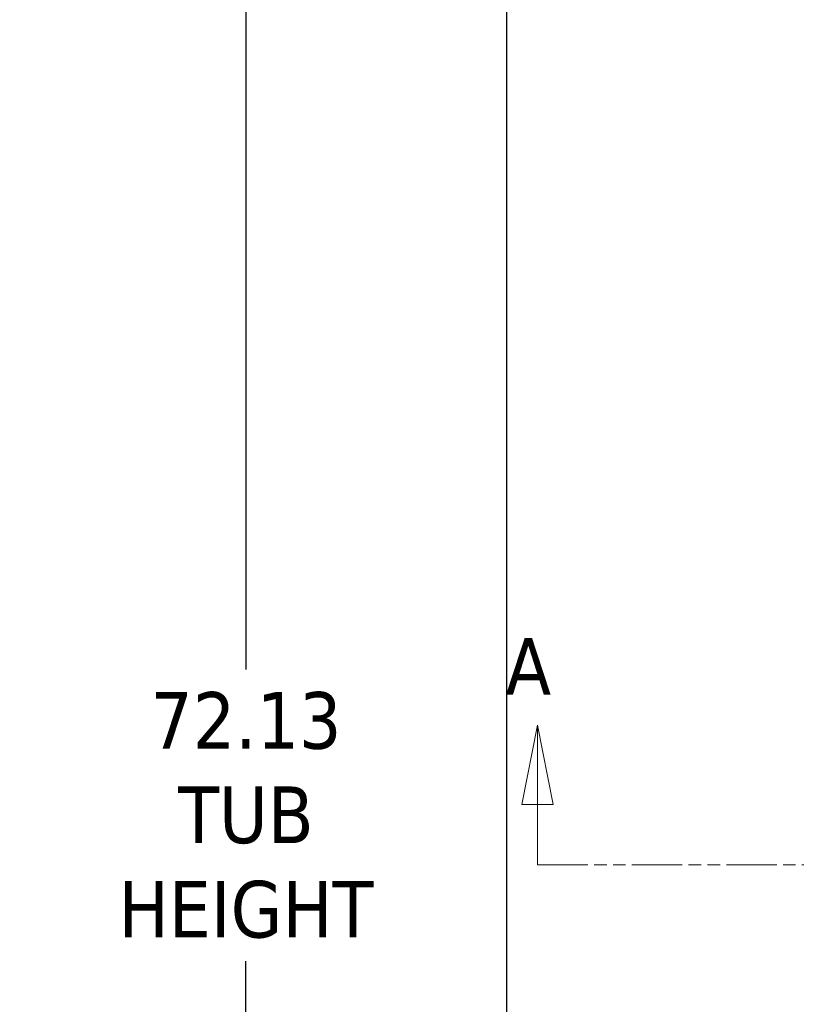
# Model space of a CAD drawing. Extents: x 807 to 1172, y 30 to 260.
# Tile 46 of 214: x 868 to 889, y 161 to 187. Entities that reach past the tile are written whole.
import ezdxf

# ---------------------------------------------------------------- set-up
doc = ezdxf.new("R2010")
doc.units = 0
doc.header["$LTSCALE"] = 4
doc.header["$MEASUREMENT"] = 0
doc.linetypes.add('DOUBLE_DASH_CHAIN', pattern=[1.2403, 0.6614, -0.0827, 0.1654, -0.0827, 0.1654, -0.0827])
doc.layers.get('0').update_dxf_attribs({"linetype": 'CONTINUOUS'})
doc.layers.get('DEFPOINTS').update_dxf_attribs({"linetype": 'CONTINUOUS'})
doc.layers.add('Section Line (ANSI)', color=7, linetype='DOUBLE_DASH_CHAIN', lineweight=5)
doc.styles.add('Note Text (ANSI)', font='tahoma.ttf')
doc.styles.add('ROMANS', font='romans.shx')
doc.dimstyles.new('Default (ANSI)', dxfattribs={"dimscale": 20, "dimtxt": 0.07, "dimasz": 0.07, "dimexe": 0.125, "dimexo": 0.0625, "dimgap": 0.031496, "dimtad": 0, "dimtih": 1, "dimtoh": 1, "dimrnd": 1e-08, "dimzin": 0, "dimdsep": 46, "dimtxsty": 'ROMANS', "dimblk": 'Filled-1', "dimcen": 0.09, "dimdle": 0.393701, "dimclrd": 256, "dimclre": 256, "dimclrt": 256, "dimadec": 0, "dimazin": 0, "dimtfac": 0.928571, "dimtofl": 0, "dimtmove": 0, "dimatfit": 3, "dimfxl": 1, "dimtolj": 1, "dimtzin": 0, "dimlwd": -1, "dimlwe": -1, "dimarcsym": 0})

# ---------------------------------------------------------------- blocks, each defined once
blk = doc.blocks.new('Filled-1')
at = {"color": 0}
for p, q in [((0, 0), (-1, 0.179)), ((-1, 0.179), (-1, -0.179)), ((-1, 0), (0, 0)), ((-1, -0.179), (0, 0))]:
    blk.add_line(p, q, dxfattribs=at)
at = {"color": 0, "flags": 128}
blk.add_lwpolyline([(-1, -0.179), (0, 0), (-1, 0.179), (-1, -0.179)], dxfattribs=at)
at = {"color": 0}
blk.add_solid([(-1, -0.179), (0, 0), (-1, 0.179), (-1, -0.179)], dxfattribs=at)
blk = doc.blocks.new('*D81')
at = {"transparency": 16777216}
for p, q in [((881.07, 204.921), (859.515, 204.921)), ((862.015, 203.521), (862.015, 171.297)), ((862.015, 131.074), (862.015, 163.298)), ((879.82, 129.674), (859.515, 129.674))]:
    blk.add_line(p, q, dxfattribs=at)
at = {"layer": 'DEFPOINTS', "color": 0, "transparency": 16777216}
for p in [(862.015, 204.921), (882.32, 204.921), (881.07, 129.674)]:
    blk.add_point(p, dxfattribs=at)
at = {"transparency": 16777216, "xscale": 1.400000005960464, "yscale": 1.400000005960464, "zscale": 1.400000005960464}
for p, rotation in [((862.015, 204.921), 90), ((862.015, 129.674), 270)]:
    blk.add_blockref('Filled-1', p, dxfattribs=dict(at, rotation=rotation))
at = {"transparency": 16777216, "insert": (862.015, 167.298), "char_height": 1.4, "attachment_point": 5, "style": 'ROMANS'}
blk.add_mtext('\\A1;\\fTahoma|b0|i0;\\H1.5400;(75.2)\\P\\fTahoma|b0|i0;\\H1.5400;TOTAL\\P\\fTahoma|b0|i0;\\H1.5400;HEIGHT', dxfattribs=at)
blk = doc.blocks.new('2dTransSection0')
at = {"layer": 'Section Line (ANSI)', "linetype": 'Continuous'}
for p, q in [((3.732, 6.2359), (3.7125, 6.1379)), ((3.732, 6.1379), (3.732, 6.2359)), ((3.7515, 6.1379), (3.732, 6.2359)), ((3.7125, 6.1379), (3.7515, 6.1379)), ((3.732, 6.0631), (3.732, 6.1379)), ((3.732, 6.0631), (3.7477, 6.0631))]:
    blk.add_line(p, q, dxfattribs=at)
at = {"layer": 'Section Line (ANSI)', "linetype": 'DOUBLE_DASH_CHAIN', "ltscale": 0.023544}
blk.add_line((3.732, 6.0631), (6.2883, 6.0631), dxfattribs=at)
at = {"layer": 'Section Line (ANSI)', "linetype": 'Continuous', "flags": 128}
blk.add_lwpolyline([(3.7515, 6.1379), (3.732, 6.2359), (3.7125, 6.1379), (3.7515, 6.1379)], dxfattribs=at)
at = {"layer": 'Section Line (ANSI)'}
blk.add_solid([(3.7515, 6.1379), (3.732, 6.2359), (3.7125, 6.1379), (3.7515, 6.1379)], dxfattribs=at)
at = {"layer": 'Section Line (ANSI)', "insert": (3.6925, 6.2735), "char_height": 0.07, "attachment_point": 7, "style": 'Note Text (ANSI)'}
blk.add_mtext('A', dxfattribs=at)
blk = doc.blocks.new('*D72')
at = {"transparency": 16777216}
for p, q in [((879.82, 201.799), (871.366, 201.799)), ((873.866, 200.399), (873.866, 169.701)), ((873.866, 131.074), (873.866, 161.771)), ((879.82, 129.674), (871.366, 129.674))]:
    blk.add_line(p, q, dxfattribs=at)
at = {"layer": 'DEFPOINTS', "color": 0, "transparency": 16777216}
for p in [(873.866, 201.799), (881.07, 201.799), (881.07, 129.674)]:
    blk.add_point(p, dxfattribs=at)
at = {"transparency": 16777216, "xscale": 1.400000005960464, "yscale": 1.400000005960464, "zscale": 1.400000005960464}
for p, rotation in [((873.866, 201.799), 90), ((873.866, 129.674), 270)]:
    blk.add_blockref('Filled-1', p, dxfattribs=dict(at, rotation=rotation))
at = {"transparency": 16777216, "insert": (873.866, 165.736), "char_height": 1.4, "attachment_point": 5, "style": 'ROMANS'}
blk.add_mtext('\\A1;\\fTahoma|b0|i0;\\H1.5400;72.13\\P\\fTahoma|b0|i0;\\H1.5400;TUB\\P\\fTahoma|b0|i0;\\H1.5400;HEIGHT', dxfattribs=at)

msp = doc.modelspace()

# ---------------------------------------------------------------- linework, layer by layer
msp.add_line((880.962, 136.154), (880.962, 199.319))

# ---------------------------------------------------------------- block references
at = {"xscale": 22, "yscale": 22, "zscale": 22}
msp.add_blockref('2dTransSection0', (799.691, 30.998), dxfattribs=at)

# ---------------------------------------------------------------- dimensions: what is measured, and where the dimension line sits
for base, p1, p2, text, override, picture, middle in [((862.015, 204.921), (881.07, 129.674), (882.32, 204.921), '\\fTahoma|b0|i0;\\H1.5400;(<>)\\P\\fTahoma|b0|i0;\\H1.5400;TOTAL\\P\\fTahoma|b0|i0;\\H1.5400;HEIGHT', {"dimgap": 0.031496, "dimdec": 1, "dimtol": 0, "dimlim": 0, "dimtp": 0, "dimtm": 0, "dimtdec": 1, "dimatfit": 1}, '*D81', (862.015, 167.298)), ((873.865954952, 201.798887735), (881.070100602, 129.673887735), (881.070100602, 201.798887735), '\\fTahoma|b0|i0;\\H1.5400;<>\\P\\fTahoma|b0|i0;\\H1.5400;TUB\\P\\fTahoma|b0|i0;\\H1.5400;HEIGHT', {"dimgap": 0.031496, "dimdec": 2, "dimtol": 0, "dimlim": 0, "dimtp": 0, "dimtm": 0, "dimtdec": 2, "dimatfit": 1}, '*D72', (873.865954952, 165.736387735))]:
    dim = msp.add_linear_dim(base=base, p1=p1, p2=p2, angle=90, text=text, dimstyle='Default (ANSI)', override=override)
    dim.commit()
    dim.dimension.update_dxf_attribs({"geometry": picture, "text_midpoint": middle, "dimtype": 160})

doc.saveas('drawing.dxf')
